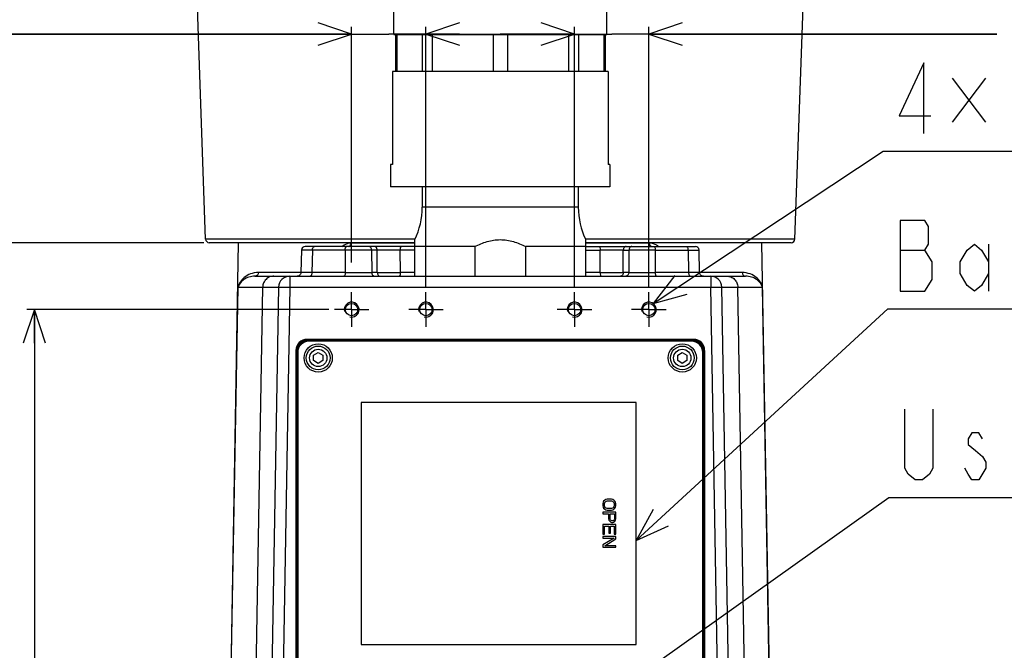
# Model space of a CAD drawing. Header units: millimetres. Extents: x 0 to 3360, y 0 to 2376.
# Tile 98 of 144: x 2779 to 3044, y 881 to 1051. Entities that reach past the tile are written whole.
import ezdxf

# ---------------------------------------------------------------- set-up
doc = ezdxf.new("R2010")
doc.units = ezdxf.units.MM
doc.header["$LTSCALE"] = 184.8
doc.linetypes.add('CENTER', pattern=[0.6, 0.375, -0.075, 0.075, -0.075])
doc.layers.get('0').update_dxf_attribs({"linetype": 'CONTINUOUS'})
for name, color, linetype in [('1_DESIGN', 7, 'CONTINUOUS'), ('AXIS', 7, 'CONTINUOUS'), ('DRA_ITEM', 7, 'CONTINUOUS'), ('DRAFT', 7, 'CONTINUOUS'), ('DRIV_DIM', 7, 'CONTINUOUS'), ('ROUND', 7, 'CONTINUOUS')]:
    doc.layers.add(name, color=color, linetype=linetype)
doc.styles.get("Standard").update_dxf_attribs({"font": 'txt', "width": 0.8})
doc.dimstyles.new('DIMSTYLE_2', dxfattribs={"dimtxt": 19, "dimasz": 9, "dimexe": 2, "dimexo": 1.5, "dimgap": 4.75, "dimtad": 1, "dimdec": 3, "dimdsep": 46, "dimtxsty": 'STANDARD', "dimblk": 'OPEN', "dimblk1": 'OPEN', "dimblk2": 'OPEN', "dimcen": 0.09, "dimadec": 3, "dimazin": 2, "dimtp": 0.5, "dimtm": 0.5, "dimtfac": 1, "dimtdec": 3, "dimtofl": 0, "dimtmove": 0, "dimatfit": 3, "dimldrblk": 'OPEN', "dimfxl": 1, "dimtolj": 1, "dimarcsym": 0})
doc.dimstyles.new('DIMSTYLE_3', dxfattribs={"dimtxt": 19, "dimasz": 9, "dimexe": 2, "dimexo": 1.5, "dimgap": 4.75, "dimtad": 1, "dimdec": 3, "dimdsep": 46, "dimtxsty": 'STANDARD', "dimblk": 'OPEN', "dimblk1": 'OPEN', "dimblk2": 'OPEN', "dimcen": 0.09, "dimadec": 3, "dimazin": 2, "dimtp": 0.2, "dimtm": 0.2, "dimtfac": 1, "dimtdec": 3, "dimtofl": 0, "dimtmove": 0, "dimatfit": 3, "dimldrblk": 'OPEN', "dimfxl": 1, "dimtolj": 1, "dimarcsym": 0})
doc.dimstyles.new('DIMSTYLE_4', dxfattribs={"dimtxt": 19, "dimasz": 9, "dimexe": 2, "dimexo": 1.5, "dimgap": 4.75, "dimtad": 1, "dimdec": 3, "dimdsep": 46, "dimtxsty": 'STANDARD', "dimblk": 'OPEN', "dimblk1": 'OPEN', "dimblk2": 'OPEN', "dimcen": 0.09, "dimadec": 3, "dimazin": 2, "dimtp": 0.3, "dimtm": 0.3, "dimtfac": 1, "dimtdec": 3, "dimtofl": 0, "dimtmove": 0, "dimatfit": 3, "dimldrblk": 'OPEN', "dimfxl": 1, "dimtolj": 1, "dimarcsym": 0})
doc.dimstyles.new('DIMSTYLE_5', dxfattribs={"dimtxt": 19, "dimasz": 9, "dimexe": 2, "dimexo": 1.5, "dimgap": 4.75, "dimtad": 1, "dimdec": 1, "dimdsep": 46, "dimtxsty": 'STANDARD', "dimblk": 'OPEN', "dimblk1": 'OPEN', "dimblk2": 'OPEN', "dimcen": 0.09, "dimadec": 1, "dimazin": 2, "dimtp": 0.3, "dimtm": 0.3, "dimtfac": 1, "dimtdec": 1, "dimtofl": 0, "dimtmove": 0, "dimatfit": 3, "dimldrblk": 'OPEN', "dimfxl": 1, "dimtolj": 1, "dimarcsym": 0})

# ---------------------------------------------------------------- blocks, each defined once
blk = doc.blocks.new('_OPEN')
at = {"color": 0, "linetype": 'BYBLOCK'}
for p, q in [((0, 0), (-1, 0.333)), ((-1, -0.333), (0, 0)), ((-1, 0), (0, 0))]:
    blk.add_line(p, q, dxfattribs=at)
blk = doc.blocks.new('*D3')
at = {"layer": 'DRIV_DIM', "color": 2, "linetype": 'CONTINUOUS'}
for p, q in [((2928.06, 1047.1), (2924.06, 1047.1)), ((2924.06, 1047.1), (2938.06, 1047.1)), ((2928.06, 979.17), (2928.06, 1049.1)), ((3041.75, 1047.1), (2938.06, 1047.1)), ((2948.06, 979.17), (2948.06, 1049.1)), ((2948.06, 1047.1), (3041.75, 1047.1))]:
    blk.add_line(p, q, dxfattribs=at)
at = {"layer": 'DRIV_DIM', "color": 2, "linetype": 'CONTINUOUS', "xscale": 9, "yscale": 9, "zscale": 9}
blk.add_blockref('_OPEN', (2928.06, 1047.1), dxfattribs=at)
at = {"layer": 'DRIV_DIM', "color": 2, "linetype": 'CONTINUOUS', "xscale": 9, "yscale": 9, "zscale": 9, "rotation": 180}
blk.add_blockref('_OPEN', (2948.06, 1047.1), dxfattribs=at)
blk = doc.blocks.new('*D4')
at = {"layer": 'DRIV_DIM', "color": 2, "linetype": 'CONTINUOUS'}
for p, q in [((2888.06, 979.17), (2888.06, 1049.1)), ((2888.06, 1047.1), (2908.06, 1047.1)), ((2928.06, 1047.1), (2908.06, 1047.1)), ((2928.06, 979.17), (2928.06, 1049.1))]:
    blk.add_line(p, q, dxfattribs=at)
at = {"layer": 'DRIV_DIM', "color": 2, "linetype": 'CONTINUOUS', "xscale": 9, "yscale": 9, "zscale": 9, "rotation": 180}
blk.add_blockref('_OPEN', (2888.06, 1047.1), dxfattribs=at)
at = {"layer": 'DRIV_DIM', "color": 2, "linetype": 'CONTINUOUS', "xscale": 9, "yscale": 9, "zscale": 9}
blk.add_blockref('_OPEN', (2928.06, 1047.1), dxfattribs=at)
blk = doc.blocks.new('*D5')
at = {"layer": 'DRIV_DIM', "color": 2, "linetype": 'CONTINUOUS'}
for p, q in [((2868.06, 1047.1), (2775.71, 1047.1)), ((2775.71, 1047.1), (2878.06, 1047.1)), ((2868.06, 985.72), (2868.06, 1049.1)), ((2892.06, 1047.1), (2878.06, 1047.1)), ((2888.06, 979.17), (2888.06, 1049.1)), ((2888.06, 1047.1), (2892.06, 1047.1))]:
    blk.add_line(p, q, dxfattribs=at)
at = {"layer": 'DRIV_DIM', "color": 2, "linetype": 'CONTINUOUS', "xscale": 9, "yscale": 9, "zscale": 9}
blk.add_blockref('_OPEN', (2868.06, 1047.1), dxfattribs=at)
at = {"layer": 'DRIV_DIM', "color": 2, "linetype": 'CONTINUOUS', "xscale": 9, "yscale": 9, "zscale": 9, "rotation": 180}
blk.add_blockref('_OPEN', (2888.06, 1047.1), dxfattribs=at)
blk = doc.blocks.new('*D6')
at = {"layer": 'DRIV_DIM', "color": 2, "linetype": 'CONTINUOUS'}
for p, q in [((2861.91, 973.02), (2780.68, 973.02)), ((2782.68, 973.02), (2782.68, 875.02)), ((2782.68, 777.02), (2782.68, 875.02)), ((2836.39, 777.02), (2780.68, 777.02))]:
    blk.add_line(p, q, dxfattribs=at)
at = {"layer": 'DRIV_DIM', "color": 2, "linetype": 'CONTINUOUS', "xscale": 9, "yscale": 9, "zscale": 9}
for p, rotation in [((2782.68, 973.02), 90), ((2782.68, 777.02), 270)]:
    blk.add_blockref('_OPEN', p, dxfattribs=dict(at, rotation=rotation))
blk = doc.blocks.new('*D7')
at = {"layer": 'DRIV_DIM', "color": 2, "linetype": 'CONTINUOUS'}
for p, q in [((2828.25, 991.02), (2712.42, 991.02)), ((2714.42, 991.02), (2714.42, 884.02)), ((2714.42, 777.02), (2714.42, 884.02)), ((2836.39, 777.02), (2712.42, 777.02))]:
    blk.add_line(p, q, dxfattribs=at)
at = {"layer": 'DRIV_DIM', "color": 2, "linetype": 'CONTINUOUS', "xscale": 9, "yscale": 9, "zscale": 9}
for p, rotation in [((2714.42, 991.02), 90), ((2714.42, 777.02), 270)]:
    blk.add_blockref('_OPEN', p, dxfattribs=dict(at, rotation=rotation))
blk = doc.blocks.new('*D8')
at = {"layer": 'DRIV_DIM', "color": 2, "linetype": 'CONTINUOUS'}
for p, q in [((2714.42, 1075.41), (2714.42, 1033.22)), ((2906.56, 1075.41), (2719.17, 1075.41)), ((2714.42, 991.02), (2714.42, 1033.22)), ((2828.25, 991.02), (2719.17, 991.02))]:
    blk.add_line(p, q, dxfattribs=at)
at = {"layer": 'DRIV_DIM', "color": 2, "linetype": 'CONTINUOUS', "xscale": 9, "yscale": 9, "zscale": 9}
for p, rotation in [((2714.42, 1075.41), 90), ((2714.42, 991.02), 270)]:
    blk.add_blockref('_OPEN', p, dxfattribs=dict(at, rotation=rotation))

msp = doc.modelspace()

# ---------------------------------------------------------------- linework, layer by layer
at = {"color": 7, "linetype": 'CONTINUOUS'}
for p, q in [((2879.41189, 1047.02288), (2879.41189, 1070.02288)), ((2936.71189, 1047.02288), (2936.71189, 1070.02288)), ((2879.06189, 1037.02288), (2879.06189, 1012.02288)), ((2937.06189, 1037.02288), (2879.06189, 1037.02288)), ((2937.06189, 1037.02288), (2937.06189, 1012.02288)), ((2878.56189, 1012.02288), (2878.56189, 1006.02288)), ((2879.06189, 1012.02288), (2878.56189, 1012.02288)), ((2937.56189, 1012.02288), (2937.06189, 1012.02288)), ((2937.56189, 1012.02288), (2937.56189, 1006.02288)), ((2937.56189, 1006.02288), (2878.56189, 1006.02288)), ((2885.06189, 982.02288), (2885.06189, 991.84073)), ((2931.06189, 982.02288), (2931.06189, 991.84073)), ((2901.20624, 990.02288), (2885.06189, 990.02288)), ((2901.20624, 990.02288), (2901.20624, 982.02288)), ((2931.06189, 990.02288), (2914.91755, 990.02288)), ((2914.91755, 982.02288), (2914.91755, 990.02288)), ((2944.66189, 948.02288), (2870.66189, 948.02288)), ((2870.66189, 948.02288), (2870.66189, 883.02288)), ((2944.66189, 883.02288), (2944.66189, 948.02288)), ((2935.73636, 921.22079), (2935.66189, 920.85621)), ((2935.66189, 920.85621), (2935.66189, 920.27288)), ((2935.66189, 920.27288), (2935.73636, 919.90829)), ((2935.8853, 921.51246), (2935.73636, 921.22079)), ((2935.73636, 919.90829), (2935.8853, 919.61663)), ((2936.18317, 921.80413), (2935.8853, 921.51246)), ((2935.8853, 919.61663), (2936.18317, 919.32496)), ((2936.1087, 920.85621), (2936.18317, 921.14788)), ((2936.1087, 920.27288), (2936.1087, 920.85621)), ((2936.18317, 919.98121), (2936.1087, 920.27288)), ((2936.48104, 921.94996), (2936.18317, 921.80413)), ((2936.18317, 921.14788), (2936.3321, 921.36663)), ((2936.3321, 919.76246), (2936.18317, 919.98121)), ((2936.3321, 921.36663), (2936.55551, 921.51246)), ((2936.55551, 919.61663), (2936.3321, 919.76246)), ((2936.85338, 922.02288), (2936.48104, 921.94996)), ((2936.55551, 921.51246), (2936.85338, 921.58538)), ((2936.85338, 919.54371), (2936.55551, 919.61663)), ((2937.9704, 922.02288), (2936.85338, 922.02288)), ((2936.85338, 921.58538), (2937.9704, 921.58538)), ((2938.34274, 921.94996), (2937.9704, 922.02288)), ((2937.9704, 921.58538), (2938.26827, 921.51246)), ((2938.26827, 919.61663), (2937.9704, 919.54371)), ((2938.26827, 921.51246), (2938.49168, 921.36663)), ((2938.49168, 919.76246), (2938.26827, 919.61663)), ((2938.64062, 921.80413), (2938.34274, 921.94996)), ((2938.49168, 921.36663), (2938.64062, 921.14788)), ((2938.64062, 919.98121), (2938.49168, 919.76246)), ((2938.93849, 921.51246), (2938.64062, 921.80413)), ((2938.64062, 921.14788), (2938.71508, 920.85621)), ((2938.71508, 920.27288), (2938.64062, 919.98121)), ((2938.64062, 919.32496), (2938.93849, 919.61663)), ((2938.71508, 920.85621), (2938.71508, 920.27288)), ((2939.08742, 921.22079), (2938.93849, 921.51246)), ((2938.93849, 919.61663), (2939.08742, 919.90829)), ((2939.16189, 920.85621), (2939.08742, 921.22079)), ((2939.08742, 919.90829), (2939.16189, 920.27288)), ((2939.16189, 920.27288), (2939.16189, 920.85621)), ((2939.16189, 918.52288), (2935.66189, 918.52288)), ((2935.66189, 918.52288), (2935.66189, 918.08538)), ((2935.66189, 918.08538), (2937.22572, 918.08538)), ((2936.18317, 919.32496), (2936.48104, 919.17913)), ((2936.48104, 919.17913), (2936.85338, 919.10621)), ((2937.9704, 919.54371), (2936.85338, 919.54371)), ((2936.85338, 919.10621), (2937.9704, 919.10621)), ((2937.22572, 918.08538), (2937.22572, 916.77288)), ((2937.67253, 918.08538), (2938.78955, 918.08538)), ((2937.67253, 916.69996), (2937.67253, 918.08538)), ((2937.9704, 919.10621), (2938.34274, 919.17913)), ((2938.34274, 919.17913), (2938.64062, 919.32496)), ((2938.78955, 918.08538), (2938.78955, 916.69996)), ((2939.16189, 916.77288), (2939.16189, 918.52288)), ((2939.16189, 915.24163), (2935.66189, 915.24163)), ((2935.66189, 915.24163), (2935.66189, 912.61663)), ((2936.1087, 914.80413), (2937.30019, 914.80413)), ((2936.1087, 912.61663), (2936.1087, 914.80413)), ((2937.22572, 916.77288), (2937.30019, 916.40829)), ((2937.30019, 916.40829), (2937.52359, 916.11663)), ((2937.30019, 914.80413), (2937.30019, 912.90829)), ((2937.52359, 916.11663), (2937.82147, 915.89788)), ((2937.747, 916.48121), (2937.67253, 916.69996)), ((2937.89593, 916.33538), (2937.747, 916.48121)), ((2937.747, 914.80413), (2938.71508, 914.80413)), ((2937.747, 912.90829), (2937.747, 914.80413)), ((2937.82147, 915.89788), (2938.04487, 915.82496)), ((2938.11934, 916.26246), (2937.89593, 916.33538)), ((2938.04487, 915.82496), (2938.34274, 915.82496)), ((2938.34274, 916.26246), (2938.11934, 916.26246)), ((2938.56615, 916.33538), (2938.34274, 916.26246)), ((2938.34274, 915.82496), (2938.56615, 915.89788)), ((2938.71508, 916.48121), (2938.56615, 916.33538)), ((2938.56615, 915.89788), (2938.86402, 916.11663)), ((2938.78955, 916.69996), (2938.71508, 916.48121)), ((2938.71508, 914.80413), (2938.71508, 912.61663)), ((2938.86402, 916.11663), (2939.08742, 916.40829)), ((2939.08742, 916.40829), (2939.16189, 916.77288)), ((2939.16189, 912.61663), (2939.16189, 915.24163)), ((2935.66189, 912.61663), (2936.1087, 912.61663)), ((2939.16189, 912.03329), (2935.66189, 912.03329)), ((2935.66189, 912.03329), (2935.66189, 911.59579)), ((2937.30019, 912.90829), (2937.747, 912.90829)), ((2938.71508, 912.61663), (2939.16189, 912.61663)), ((2939.16189, 911.37704), (2939.16189, 912.03329)), ((2935.66189, 911.59579), (2938.71508, 911.59579)), ((2938.71508, 911.59579), (2935.66189, 909.77288)), ((2935.66189, 909.77288), (2935.66189, 909.11663)), ((2935.66189, 909.11663), (2939.16189, 909.11663)), ((2936.18317, 909.55413), (2939.16189, 911.37704)), ((2939.16189, 909.55413), (2936.18317, 909.55413)), ((2939.16189, 909.11663), (2939.16189, 909.55413)), ((2870.66189, 883.02288), (2944.66189, 883.02288))]:
    msp.add_line(p, q, dxfattribs=at)
at = {"color": 2, "linetype": 'CONTINUOUS'}
for centre in [(2868.06189, 973.02288), (2888.06189, 973.02288), (2928.06189, 973.02288), (2948.06189, 973.02288)]:
    msp.add_arc(centre, 2, 255, 195, dxfattribs=at)
at = {"color": 7, "linetype": 'CONTINUOUS'}
for points, knots in [([(2901.20624, 990.02288), (2902.28743, 990.52122), (2904.49154, 991.43208), (2906.87419, 991.84074), (2908.06195, 991.84073)], [0, 0, 0, 0, 0.50057936, 1, 1, 1, 1]), ([(2908.06195, 991.84073), (2909.24969, 991.84073), (2911.6323, 991.43205), (2913.83637, 990.52121), (2914.91755, 990.02288)], [0, 0, 0, 0, 0.49942099, 1, 1, 1, 1])]:
    msp.add_open_spline(points, degree=3, knots=knots, dxfattribs=at)
at = {"layer": '1_DESIGN', "color": 7, "linetype": 'CONTINUOUS'}
for p, q in [((2857.81189, 960.74457), (2859.06189, 961.46625)), ((2857.81189, 959.30119), (2857.81189, 960.74457)), ((2859.06189, 961.46625), (2860.31189, 960.74457)), ((2860.31189, 960.74457), (2860.31189, 959.30119)), ((2955.81189, 960.74457), (2957.06189, 961.46625)), ((2955.81189, 959.30119), (2955.81189, 960.74457)), ((2957.06189, 961.46625), (2958.31189, 960.74457)), ((2958.31189, 960.74457), (2958.31189, 959.30119)), ((2859.06189, 958.5795), (2857.81189, 959.30119)), ((2860.31189, 959.30119), (2859.06189, 958.5795)), ((2957.06189, 958.5795), (2955.81189, 959.30119)), ((2958.31189, 959.30119), (2957.06189, 958.5795))]:
    msp.add_line(p, q, dxfattribs=at)
for centre in [(2859.06189, 960.02288), (2957.06189, 960.02288)]:
    msp.add_circle(centre, 3.8, dxfattribs=at)
at = {"layer": '1_DESIGN', "color": 9, "linetype": 'CONTINUOUS'}
for centre, radius in [((2859.06189, 960.02288), 3.19423), ((2859.06189, 960.02288), 2.33333), ((2957.06189, 960.02288), 3.19423), ((2957.06189, 960.02288), 2.33333)]:
    msp.add_circle(centre, radius, dxfattribs=at)
at = {"layer": 'AXIS', "color": 7, "linetype": 'CONTINUOUS'}
for p, q in [((2887.06189, 1006.02288), (2887.06189, 1000.55853)), ((2929.06189, 1006.02288), (2929.06189, 1000.55853))]:
    msp.add_line(p, q, dxfattribs=at)
at = {"layer": 'AXIS', "color": 7, "linetype": 'CENTER'}
for p, q in [((2868.06189, 973.02288), (2868.06189, 977.67288)), ((2888.06189, 973.02288), (2888.06189, 977.67288)), ((2928.06189, 973.02288), (2928.06189, 977.67288)), ((2948.06189, 973.02288), (2948.06189, 977.67288)), ((2868.06189, 973.02288), (2863.41189, 973.02288)), ((2868.06189, 973.02288), (2868.06189, 968.37288)), ((2868.06189, 973.02288), (2872.71189, 973.02288)), ((2888.06189, 973.02288), (2883.41189, 973.02288)), ((2888.06189, 973.02288), (2892.71189, 973.02288)), ((2888.06189, 973.02288), (2888.06189, 968.37288)), ((2928.06189, 973.02288), (2923.41189, 973.02288)), ((2928.06189, 973.02288), (2932.71189, 973.02288)), ((2928.06189, 973.02288), (2928.06189, 968.37288)), ((2948.06189, 973.02288), (2943.41189, 973.02288)), ((2948.06189, 973.02288), (2952.71189, 973.02288)), ((2948.06189, 973.02288), (2948.06189, 968.37288))]:
    msp.add_line(p, q, dxfattribs=at)
at = {"layer": 'AXIS', "color": 7, "linetype": 'CONTINUOUS'}
for centre in [(2868.06189, 973.02288), (2888.06189, 973.02288), (2928.06189, 973.02288), (2948.06189, 973.02288)]:
    msp.add_circle(centre, 1.65, dxfattribs=at)
at = {"layer": 'DRA_ITEM', "color": 2, "linetype": 'CONTINUOUS'}
for p, q in [((3029.65934, 1035.26663), (3038.68441, 1023.39168)), ((3038.68441, 1035.26663), (3029.65934, 1023.39168)), ((2949.17303, 974.68582), (3011.10933, 1015.67288)), ((3011.10933, 1015.67288), (3011.60933, 1015.67288)), ((3011.60933, 1015.67288), (3178.80933, 1015.67288)), ((3015.71505, 989.03515), (3022.36512, 989.03515)), ((3039.46515, 990.61846), (3039.46515, 977.95181)), ((2944.66189, 910.98556), (3012.36513, 973.20177)), ((3012.36513, 973.20177), (3012.86513, 973.20177)), ((3012.86513, 973.20177), (3195.26513, 973.20177)), ((2941.38634, 871.90169), (3012.62462, 922.4901)), ((3012.62462, 922.4901), (3013.12462, 922.4901)), ((3013.12462, 922.4901), (3225.92462, 922.4901))]:
    msp.add_line(p, q, dxfattribs=at)
for points in [[(3022.05935, 1020.42287), (3022.05935, 1039.42285), (3015.40928, 1025.17289), (3023.95939, 1025.17289)], [(3024.26517, 985.86844), (3022.36512, 989.03515), (3023.31504, 990.61846), (3023.31504, 995.36848), (3022.36512, 996.95178), (3015.71505, 996.95178)], [(3015.71505, 996.95178), (3015.71505, 977.95181), (3022.36512, 977.95181)], [(3039.46515, 982.70172), (3037.5651, 979.53511), (3035.66505, 977.95181), (3033.76521, 979.53511), (3031.86516, 982.70172), (3031.86516, 985.86844), (3033.76521, 989.03515), (3035.66505, 990.61846), (3037.5651, 989.03515), (3039.46515, 985.86844)], [(3022.36512, 977.95181), (3024.26517, 981.11842), (3024.26517, 985.86844)], [(2955.02284, 982.1544), (2949.17303, 974.68582), (2958.33403, 977.1508)], [(3024.52459, 946.24006), (3024.52459, 930.4068), (3023.57467, 928.82339), (3021.67462, 927.24009), (3019.77457, 927.24009), (3017.87452, 928.82339), (3016.9246, 930.4068), (3016.9246, 946.24006)], [(3037.82452, 938.32343), (3036.8746, 939.90674), (3034.97455, 939.90674), (3034.02463, 938.32343), (3034.02463, 936.74013), (3035.92468, 935.15672), (3037.82452, 933.57341), (3038.77465, 931.99011), (3038.77465, 930.4068), (3036.8746, 927.24009)], [(3036.8746, 927.24009), (3034.97455, 927.24009), (3034.02463, 928.82339), (3033.07471, 930.4068)], [(2949.2588, 919.28426), (2944.66189, 910.98556), (2953.31864, 914.86637)]]:
    msp.add_lwpolyline(points, dxfattribs=at)
at = {"layer": 'DRAFT', "color": 7, "linetype": 'CONTINUOUS'}
for p, q in [((2828.75201, 991.98798), (2826.14731, 1066.57689)), ((2987.37177, 991.98798), (2989.97648, 1066.57689)), ((2834.2016, 795.02658), (2837.62273, 991.02288)), ((2981.92219, 795.02658), (2978.50106, 991.02288))]:
    msp.add_line(p, q, dxfattribs=at)
at = {"layer": 'ROUND', "color": 7, "linetype": 'CONTINUOUS'}
for p, q in [((2879.41189, 1047.02288), (2936.71189, 1047.02288)), ((2879.82385, 1047.02288), (2879.82385, 1037.02288)), ((2936.29993, 1047.02288), (2936.29993, 1037.02288)), ((2885.06189, 991.02288), (2829.75141, 991.02288)), ((2854.55436, 989.04774), (2854.40392, 982.99802)), ((2885.06189, 990.02288), (2855.55405, 990.02288)), ((2986.37238, 991.02288), (2931.06189, 991.02288)), ((2931.06189, 990.02288), (2960.56968, 990.02288)), ((2961.71986, 982.99802), (2961.56942, 989.04774)), ((2842.03687, 982.02286), (2974.07181, 982.02288)), ((2848.41418, 979.07524), (2845.20495, 795.21864)), ((2970.91883, 795.21864), (2967.70961, 979.07524)), ((2960.06235, 965.02288), (2856.06143, 965.02288)), ((2853.06189, 962.02334), (2853.06189, 790.02242)), ((2959.56189, 964.52288), (2856.56189, 964.52288)), ((2963.06189, 790.02242), (2963.06189, 962.02334)), ((2853.56189, 961.52288), (2853.56189, 790.52288)), ((2962.56189, 790.52288), (2962.56189, 961.52288))]:
    msp.add_line(p, q, dxfattribs=at)
at = {"layer": 'ROUND', "color": 9, "linetype": 'CONTINUOUS'}
for p, q in [((2880.20446, 1047.02288), (2880.20446, 1037.02288)), ((2887.01072, 1047.02288), (2887.01072, 1037.02288)), ((2889.7167, 1047.02288), (2889.7167, 1037.02288)), ((2906.14847, 1047.02288), (2906.14847, 1037.02288)), ((2909.97531, 1047.02288), (2909.97531, 1037.02288)), ((2926.40708, 1047.02288), (2926.40708, 1037.02288)), ((2929.11306, 1047.02288), (2929.11306, 1037.02288)), ((2935.91933, 1047.02288), (2935.91933, 1037.02288)), ((2929.06189, 1000.55853), (2887.06189, 1000.55853)), ((2885.13006, 991.98798), (2828.75201, 991.98798)), ((2987.37177, 991.98798), (2930.99373, 991.98798)), ((2857.52202, 989.04033), (2854.55436, 989.04774)), ((2857.52202, 989.04033), (2857.36577, 983.00543)), ((2866.32707, 989.04033), (2857.52202, 989.04033)), ((2866.32707, 989.04033), (2866.3613, 983.00543)), ((2867.91999, 991.00542), (2885.06189, 991.00543)), ((2874.93776, 989.04033), (2873.44675, 989.04033)), ((2873.44675, 989.04033), (2873.48238, 983.00543)), ((2874.96319, 983.00543), (2874.93776, 989.04033)), ((2885.06189, 989.04033), (2881.1489, 989.04033)), ((2881.17732, 983.00543), (2881.1489, 989.04033)), ((2931.06189, 991.00543), (2948.20379, 991.00542)), ((2931.06189, 989.04033), (2934.97488, 989.04033)), ((2934.94647, 983.00543), (2934.97488, 989.04033)), ((2941.16059, 983.00543), (2941.18603, 989.04033)), ((2941.18603, 989.04033), (2942.67703, 989.04033)), ((2942.67703, 989.04033), (2942.64141, 983.00543)), ((2949.79672, 989.04033), (2949.76248, 983.00543)), ((2949.79672, 989.04033), (2958.60176, 989.04033)), ((2950.67786, 990.03948), (2950.69482, 990.02754)), ((2958.60176, 989.04033), (2961.56942, 989.04774)), ((2958.60176, 989.04033), (2958.75801, 983.00543)), ((2854.40393, 983.00543), (2842.97403, 983.00543)), ((2851.41372, 982.02288), (2851.41372, 979.02288)), ((2857.36577, 983.00543), (2854.40393, 982.99802)), ((2866.3613, 983.00543), (2857.36577, 983.00543)), ((2874.96319, 983.00543), (2873.48238, 983.00543)), ((2885.06189, 983.00543), (2881.17732, 983.00543)), ((2934.94647, 983.00543), (2931.06189, 983.00543)), ((2942.64141, 983.00543), (2941.16059, 983.00543)), ((2958.75801, 983.00543), (2949.76248, 983.00543)), ((2961.71986, 982.99802), (2958.75801, 983.00543)), ((2973.14976, 983.00543), (2961.71986, 983.00543)), ((2964.71006, 982.02288), (2964.71006, 979.02288)), ((2834.27949, 795.02808), (2837.48866, 979.07524)), ((2837.48866, 979.07524), (2848.41418, 979.07524)), ((2840.9622, 795.14606), (2844.13866, 979.07524)), ((2851.41372, 979.02288), (2848.2112, 795.55035)), ((2848.41418, 979.07524), (2851.41372, 979.02288)), ((2851.41372, 979.02288), (2964.71006, 979.02288)), ((2964.71006, 979.02288), (2967.70961, 979.07524)), ((2967.91259, 795.55035), (2964.71006, 979.02288)), ((2967.70961, 979.07524), (2978.63513, 979.07524)), ((2975.16159, 795.14606), (2971.98512, 979.07524)), ((2981.84429, 795.02808), (2978.63513, 979.07524)), ((2856.06143, 965.02288), (2856.10866, 964.97566)), ((2856.10866, 964.97566), (2960.01513, 964.97566)), ((2856.10866, 964.6757), (2856.10866, 964.97566)), ((2856.10866, 964.6757), (2960.01513, 964.6757)), ((2960.06235, 965.02288), (2960.01513, 964.97566)), ((2960.01513, 964.6757), (2960.01513, 964.97566)), ((2853.06189, 962.02334), (2853.10911, 961.97612)), ((2853.40907, 961.97612), (2853.10911, 961.97612)), ((2853.10911, 790.06964), (2853.10911, 961.97612)), ((2853.40907, 790.06964), (2853.40907, 961.97612)), ((2962.71472, 961.97612), (2963.01467, 961.97612)), ((2962.71472, 961.97612), (2962.71472, 790.06964)), ((2963.06189, 962.02334), (2963.01467, 961.97612)), ((2963.01467, 961.97612), (2963.01467, 790.06964))]:
    msp.add_line(p, q, dxfattribs=at)
at = {"layer": 'ROUND', "color": 7, "linetype": 'CONTINUOUS'}
for points in [[(2854.40393, 982.99802), (2854.40126, 982.94585), (2854.36233, 982.73642), (2854.27991, 982.53999), (2854.15776, 982.36546), (2854.00142, 982.22077), (2853.81798, 982.11248), (2853.61576, 982.04551), (2853.40424, 982.02288)], [(2962.71955, 982.02288), (2962.50806, 982.0455), (2962.30584, 982.11247), (2962.12238, 982.22076), (2961.96603, 982.36545), (2961.84388, 982.53997), (2961.76146, 982.73641), (2961.72252, 982.94585), (2961.71986, 982.99802)]]:
    msp.add_lwpolyline(points, dxfattribs=at)
for centre, radius, start, end in [((2867.06189, 1000.55853), 20, 334.1580672, 360), ((2949.06189, 1000.55853), 20, 180, 205.8419328), ((2829.7514, 992.02288), 1, 182, 270), ((2986.37238, 992.02288), 1, 270, 358), ((2855.55405, 989.02288), 1, 90, 178.5751368), ((2960.56973, 989.02288), 1, 1.4248584, 90), ((2851.41372, 979.02288), 3, 90, 179), ((2964.71006, 979.02288), 3, 1, 90), ((2856.56189, 961.52288), 3, 90, 180), ((2959.56189, 961.52288), 3, 0, 90)]:
    msp.add_arc(centre, radius, start, end, dxfattribs=at)
at = {"layer": 'ROUND', "color": 9, "linetype": 'CONTINUOUS'}
for centre, radius, start, end in [((2869.88691, -245.32559), 1234.37105, 89.83476257, 90.16523741), ((2878.04333, -591.74129), 1580.78467, 89.88743804, 90.11256211), ((2938.08045, -591.74113), 1580.78451, 89.88743788, 90.11256198), ((2946.23687, -245.32598), 1234.37144, 89.83476264, 90.16523737), ((2869.92184, 2215.3046), 1232.30432, 269.8344531, 270.16554678), ((2878.07025, 2562.5678), 1579.56543, 269.88729702, 270.11270303), ((2938.05353, 2318.22166), 1335.21985, 269.8666723, 270.13332774), ((2946.20195, 2444.2634), 1461.26232, 269.86039188, 270.139608), ((2856.1086, 961.97617), 2.99949, 89.9990197, 180.0009803), ((2856.10849, 961.97628), 2.69942, 89.9965688, 180.0034312), ((2960.01518, 961.97617), 2.99949, 359.9990203, 90.0009797), ((2960.01529, 961.97628), 2.69942, 359.9965921, 90.0034079)]:
    msp.add_arc(centre, radius, start, end, dxfattribs=at)
at = {"layer": 'ROUND', "color": 7, "linetype": 'CONTINUOUS'}
for centre, major_axis in [((2856.06235, 962.02242), (-2.12197, 2.12197)), ((2960.06143, 962.02242), (2.12197, 2.12197))]:
    msp.add_ellipse(centre, major_axis=major_axis, ratio=0.99969546, start_param=-0.78524587, end_param=0.78524587, dxfattribs=at)
at = {"layer": 'ROUND', "color": 9, "linetype": 'CONTINUOUS'}
for points, knots in [([(2857.52202, 989.04033), (2857.52314, 989.16684), (2857.55078, 989.40896), (2857.6576, 989.77188), (2857.87535, 990.02288), (2858.02725, 990.02288)], [0, 0, 0, 0, 0.323776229, 0.61124332, 1, 1, 1, 1]), ([(2865.42653, 990.02581), (2865.61495, 990.15886), (2866.36144, 990.65004), (2867.25147, 991.00541), (2867.91999, 991.00542)], [0, 0, 0, 0, 0.256526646, 1, 1, 1, 1]), ([(2866.32707, 989.04033), (2866.32799, 989.1666), (2866.35093, 989.40838), (2866.4338, 989.75114), (2866.60775, 990.02288), (2866.74428, 990.02288)], [0, 0, 0, 0, 0.338354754, 0.634170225, 1, 1, 1, 1]), ([(2867.49609, 990.0562), (2867.63596, 990.12115), (2867.86125, 990.44477), (2867.91796, 990.80161), (2867.91999, 991.00542)], [0, 0, 0, 0, 0.430708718, 1, 1, 1, 1]), ([(2873.44675, 989.04033), (2873.44347, 989.28459), (2873.33545, 989.6558), (2872.98943, 989.96583), (2872.77761, 990.02288), (2872.67735, 990.02288)], [0, 0, 0, 0, 0.53884411, 0.778854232, 1, 1, 1, 1]), ([(2874.93776, 989.04033), (2874.93612, 989.16766), (2874.89847, 989.41504), (2874.74232, 989.7375), (2874.50255, 989.9648), (2874.2977, 990.02288), (2874.2015, 990.02288)], [0, 0, 0, 0, 0.283892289, 0.548906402, 0.785512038, 1, 1, 1, 1]), ([(2881.1489, 989.04033), (2881.15013, 989.27417), (2881.18458, 989.59265), (2881.29808, 989.92452), (2881.40266, 990.02288), (2881.44784, 990.02288)], [0, 0, 0, 0, 0.655533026, 0.873370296, 1, 1, 1, 1]), ([(2934.67595, 990.02288), (2934.72112, 990.02288), (2934.82571, 989.92452), (2934.93921, 989.59265), (2934.97366, 989.27417), (2934.97488, 989.04033)], [0, 0, 0, 0, 0.126629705, 0.344466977, 1, 1, 1, 1]), ([(2941.92229, 990.02288), (2941.82608, 990.02288), (2941.62123, 989.9648), (2941.38146, 989.7375), (2941.22531, 989.41504), (2941.18766, 989.16766), (2941.18603, 989.04033)], [0, 0, 0, 0, 0.214487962, 0.451093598, 0.716107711, 1, 1, 1, 1]), ([(2943.44643, 990.02288), (2943.34618, 990.02288), (2943.13435, 989.96583), (2942.78833, 989.6558), (2942.68031, 989.28459), (2942.67703, 989.04033)], [0, 0, 0, 0, 0.221145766, 0.461155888, 1, 1, 1, 1]), ([(2948.20379, 991.00542), (2948.86659, 991.00541), (2949.74939, 990.65597), (2950.49078, 990.1709), (2950.67786, 990.03948)], [0, 0, 0, 0, 0.743527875, 1, 1, 1, 1]), ([(2948.62769, 990.0562), (2948.48783, 990.12115), (2948.26254, 990.44477), (2948.20582, 990.80161), (2948.20379, 991.00542)], [0, 0, 0, 0, 0.430708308, 1, 1, 1, 1]), ([(2949.3795, 990.02288), (2949.51603, 990.02288), (2949.68998, 989.75114), (2949.77286, 989.40838), (2949.7958, 989.1666), (2949.79672, 989.04033)], [0, 0, 0, 0, 0.365829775, 0.661645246, 1, 1, 1, 1]), ([(2958.09653, 990.02288), (2958.24843, 990.02288), (2958.46618, 989.77188), (2958.57301, 989.40896), (2958.60065, 989.16684), (2958.60176, 989.04033)], [0, 0, 0, 0, 0.388756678, 0.67622377, 1, 1, 1, 1]), ([(2842.97403, 983.00543), (2842.23801, 983.00543), (2840.86049, 982.75331), (2839.16593, 981.79573), (2838.01733, 980.54052), (2837.59465, 979.55762), (2837.48866, 979.07524)], [0, 0, 0, 0, 0.305428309, 0.566429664, 0.795046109, 1, 1, 1, 1]), ([(2842.03688, 982.02286), (2840.9462, 982.01975), (2838.9965, 981.43994), (2837.71324, 979.84811), (2837.48866, 979.07524)], [0, 0, 0, 0, 0.575398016, 1, 1, 1, 1]), ([(2842.97403, 983.00543), (2842.97001, 982.75598), (2842.78733, 982.25051), (2842.28768, 982.02288), (2842.05197, 982.02288)], [0, 0, 0, 0, 0.514185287, 1, 1, 1, 1]), ([(2847.10641, 982.02288), (2846.72445, 982.02288), (2845.95113, 981.86969), (2844.97156, 981.21504), (2844.30919, 980.23663), (2844.14532, 979.4609), (2844.13866, 979.07524)], [0, 0, 0, 0, 0.248779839, 0.498271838, 0.748772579, 1, 1, 1, 1]), ([(2857.36577, 983.00543), (2857.36466, 982.87892), (2857.33696, 982.63679), (2857.22983, 982.27364), (2857.0116, 982.02288), (2856.85951, 982.02288)], [0, 0, 0, 0, 0.323606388, 0.61097837, 1, 1, 1, 1]), ([(2866.3613, 983.00543), (2866.36038, 982.87915), (2866.33749, 982.63738), (2866.2548, 982.2948), (2866.08127, 982.02288), (2865.94487, 982.02288)], [0, 0, 0, 0, 0.338483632, 0.634374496, 1, 1, 1, 1]), ([(2873.48238, 983.00543), (2873.48566, 982.76114), (2873.59393, 982.3898), (2873.94038, 982.07989), (2874.15241, 982.02288), (2874.25279, 982.02288)], [0, 0, 0, 0, 0.53863104, 0.778697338, 1, 1, 1, 1]), ([(2874.96319, 983.00543), (2874.96483, 982.87809), (2875.00255, 982.63067), (2875.15899, 982.30817), (2875.39917, 982.08091), (2875.60426, 982.02288), (2875.70061, 982.02288)], [0, 0, 0, 0, 0.283727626, 0.548662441, 0.785329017, 1, 1, 1, 1]), ([(2881.17732, 983.00543), (2881.1761, 982.7716), (2881.1417, 982.45313), (2881.02854, 982.12135), (2880.92415, 982.02288), (2880.87905, 982.02288)], [0, 0, 0, 0, 0.655707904, 0.873528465, 1, 1, 1, 1]), ([(2934.94647, 983.00543), (2934.94768, 982.7716), (2934.98208, 982.45313), (2935.09524, 982.12135), (2935.19963, 982.02288), (2935.24473, 982.02288)], [0, 0, 0, 0, 0.655707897, 0.873528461, 1, 1, 1, 1]), ([(2941.16059, 983.00543), (2941.15895, 982.87809), (2941.12124, 982.63067), (2940.9648, 982.30817), (2940.72461, 982.08091), (2940.51952, 982.02288), (2940.42317, 982.02288)], [0, 0, 0, 0, 0.28372763, 0.548662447, 0.785329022, 1, 1, 1, 1]), ([(2942.64141, 983.00543), (2942.63812, 982.76114), (2942.52985, 982.3898), (2942.18341, 982.07989), (2941.97137, 982.02288), (2941.87099, 982.02288)], [0, 0, 0, 0, 0.538631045, 0.778697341, 1, 1, 1, 1]), ([(2949.76248, 983.00543), (2949.7634, 982.87915), (2949.78629, 982.63738), (2949.86898, 982.2948), (2950.04251, 982.02288), (2950.17891, 982.02288)], [0, 0, 0, 0, 0.338483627, 0.634374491, 1, 1, 1, 1]), ([(2958.75801, 983.00543), (2958.75913, 982.87892), (2958.78682, 982.63679), (2958.89395, 982.27364), (2959.11219, 982.02288), (2959.26427, 982.02288)], [0, 0, 0, 0, 0.323606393, 0.610978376, 1, 1, 1, 1]), ([(2969.01737, 982.02288), (2969.39933, 982.02288), (2970.17265, 981.86969), (2971.15222, 981.21504), (2971.8146, 980.23663), (2971.97846, 979.4609), (2971.98512, 979.07524)], [0, 0, 0, 0, 0.248779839, 0.498271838, 0.748772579, 1, 1, 1, 1]), ([(2978.63513, 979.07524), (2978.52913, 979.55762), (2978.10646, 980.54051), (2976.95786, 981.79572), (2975.2633, 982.75331), (2973.88578, 983.00542), (2973.14976, 983.00543)], [0, 0, 0, 0, 0.204952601, 0.433568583, 0.694570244, 1, 1, 1, 1]), ([(2973.14976, 983.00543), (2973.15377, 982.75598), (2973.33645, 982.25051), (2973.8361, 982.02288), (2974.07181, 982.02288)], [0, 0, 0, 0, 0.51418528, 1, 1, 1, 1]), ([(2978.63513, 979.07524), (2978.41007, 979.84975), (2977.12207, 981.44501), (2975.16559, 982.02288), (2974.07181, 982.02288)], [0, 0, 0, 0, 0.424426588, 1, 1, 1, 1])]:
    msp.add_open_spline(points, degree=3, knots=knots, dxfattribs=at)
for points in [[(2867.3502, 990.02288), (2867.40008, 990.02288), (2867.45085, 990.03519), (2867.49609, 990.0562)], [(2948.73709, 990.02494), (2948.69941, 990.02921), (2948.66209, 990.04023), (2948.62769, 990.0562)]]:
    msp.add_open_spline(points, degree=3, dxfattribs=at)

# ---------------------------------------------------------------- dimensions: what is measured, and where the dimension line sits
at = {"layer": 'DRIV_DIM', "color": 2, "linetype": 'CONTINUOUS'}
for base, p1, p2, dimstyle, picture, middle in [((2714.41609, 1075.40955), (2829.7514, 991.02288), (2908.06189, 1075.40955), 'DIMSTYLE_5', '*D8', (2714.41609, 987.61621)), ((2714.41609, 991.02288), (2837.89039, 777.02288), (2829.7514, 991.02288), 'DIMSTYLE_2', '*D7', (2714.41609, 846.02288))]:
    dim = msp.add_linear_dim(base=base, p1=p1, p2=p2, angle=90, text='(<>)', dimstyle=dimstyle, dxfattribs=at)
    dim.commit()
    dim.dimension.update_dxf_attribs({"geometry": picture, "text_midpoint": middle, "dimtype": 160})
for base, p1, p2, angle, dimstyle, picture, middle in [((2868.06189, 1047.10109), (2888.06189, 977.67288), (2868.06189, 984.21577), 180, 'DIMSTYLE_3', '*D5', (2775.71048, 1047.10109)), ((2888.06189, 1047.10109), (2928.06189, 977.67288), (2888.06189, 977.67288), 180, 'DIMSTYLE_4', '*D4', (2892.86189, 1047.10109)), ((2928.06189, 1047.10109), (2948.06189, 977.67288), (2928.06189, 977.67288), 180, 'DIMSTYLE_3', '*D3', (3011.34536, 1047.10109)), ((2782.67531, 973.02288), (2837.89039, 777.02288), (2863.41189, 973.02288), 90, 'DIMSTYLE_2', '*D6', (2782.67531, 852.22288))]:
    dim = msp.add_linear_dim(base=base, p1=p1, p2=p2, angle=angle, dimstyle=dimstyle, dxfattribs=at)
    dim.commit()
    dim.dimension.update_dxf_attribs({"geometry": picture, "text_midpoint": middle, "dimtype": 160})

doc.saveas('drawing.dxf')
